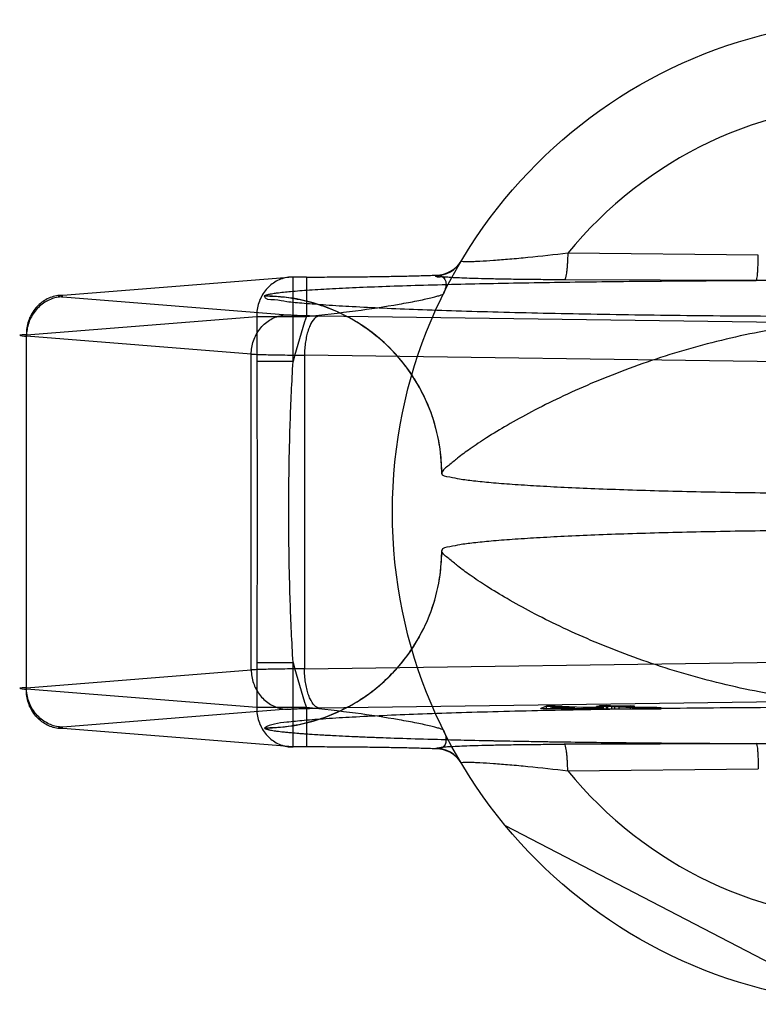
# Model space of a CAD drawing. Header units: millimetres. Extents: x 0 to 297, y 0 to 210.
# Tile 4 of 256: x 136.796 to 137.321, y 91.784 to 92.484. Entities that reach past the tile are written whole.
import ezdxf

# ---------------------------------------------------------------- set-up
doc = ezdxf.new("R2010")
doc.units = ezdxf.units.MM
doc.header["$LTSCALE"] = 16.335
doc.layers.add('001-M31079-X02', color=7, linetype='CONTINUOUS')

msp = doc.modelspace()

# ---------------------------------------------------------------- linework, layer by layer
at = {"layer": '001-M31079-X02', "color": 9, "linetype": 'Continuous'}
for p, q in [((137.32114, 92.31713), (137.18572, 92.31846)), ((137.09189, 92.30251), (137.09206, 92.30282)), ((136.99049, 92.30151), (136.82677, 92.28847)), ((136.99049, 92.24143), (136.99049, 92.30153)), ((136.99999, 92.30151), (136.99049, 92.30151)), ((136.99999, 92.30153), (136.99999, 92.27353)), ((137.31969, 92.29909), (137.18317, 92.29955)), ((136.82677, 92.28741), (136.98656, 92.27468)), ((136.97013, 92.28799), (136.9701, 92.28783)), ((136.80091, 92.26048), (136.96462, 92.27353)), ((136.96462, 92.27353), (136.96462, 92.24143)), ((136.96462, 92.27353), (136.99999, 92.27353)), ((137.00929, 92.27393), (137.39503, 92.26865)), ((136.80091, 92.00845), (136.80091, 92.26048)), ((136.96069, 92.24669), (136.80091, 92.25942)), ((136.96069, 92.02224), (136.96069, 92.24669)), ((136.99049, 92.24143), (136.96462, 92.24143)), ((136.99857, 92.24594), (136.99857, 92.02299)), ((137.38432, 92.24067), (136.99857, 92.24594)), ((136.80091, 92.00951), (136.96069, 92.02224)), ((136.96462, 92.0275), (136.96462, 91.9954)), ((136.96462, 92.0275), (136.99049, 92.0275)), ((136.99049, 91.9674), (136.99049, 92.0275)), ((136.99857, 92.02299), (137.38432, 92.02826)), ((136.96462, 91.9954), (136.80091, 92.00845)), ((136.99999, 91.9954), (136.96462, 91.9954)), ((136.99999, 91.9954), (136.99999, 91.9674)), ((137.18572, 91.95047), (137.32114, 91.9518))]:
    msp.add_line(p, q, dxfattribs=at)
at = {"layer": '001-M31079-X02', "color": 6, "linetype": 'Continuous'}
for p, q in [((137.09612, 92.16206), (137.0961, 92.1619)), ((137.0961, 92.10703), (137.09612, 92.10687)), ((137.16647, 91.99446), (137.16647, 91.99481)), ((137.17061, 91.99446), (137.17061, 91.99648)), ((137.17354, 91.99495), (137.17657, 91.99608)), ((137.19072, 91.99528), (137.17354, 91.99495)), ((137.17354, 91.99446), (137.17354, 91.99495)), ((137.17657, 91.99608), (137.17657, 91.99446)), ((137.17657, 91.99608), (137.19072, 91.99528)), ((137.17667, 91.99446), (137.17667, 91.99654)), ((137.19072, 91.99446), (137.19072, 91.99528)), ((137.19519, 91.99449), (137.19519, 91.99502)), ((137.19678, 91.99446), (137.19678, 91.99539)), ((137.20125, 91.99448), (137.20125, 91.99514)), ((137.20603, 91.99446), (137.20603, 91.99625)), ((137.20688, 91.99446), (137.20688, 91.99558)), ((137.20816, 91.99446), (137.20816, 91.99679)), ((137.20901, 91.99446), (137.20901, 91.99608)), ((137.21135, 91.99446), (137.21135, 91.99533)), ((137.21167, 91.99449), (137.25209, 91.99446)), ((137.21321, 91.99446), (137.21321, 91.99684)), ((137.21411, 91.99446), (137.21411, 91.9964)), ((137.21709, 91.99446), (137.21709, 91.99623)), ((137.21917, 91.99446), (137.21917, 91.9965)), ((137.22214, 91.99446), (137.22214, 91.99633)), ((137.23028, 91.99446), (137.23028, 91.99671)), ((137.23199, 91.99446), (137.23199, 91.99538)), ((137.23326, 91.99446), (137.23326, 91.99654)), ((137.23555, 91.99446), (137.23555, 91.99551)), ((137.23699, 91.99446), (137.23699, 91.99532)), ((137.23879, 91.99446), (137.23879, 91.99544)), ((137.24151, 91.99446), (137.24151, 91.99522)), ((137.24331, 91.99544), (137.24331, 91.99446)), ((137.24528, 91.99446), (137.24528, 91.99524)), ((137.24911, 91.99446), (137.24911, 91.99548)), ((137.25209, 91.99446), (137.25209, 91.99527)), ((137.3831, 91.78559), (137.14138, 91.91142))]:
    msp.add_line(p, q, dxfattribs=at)
at = {"layer": '001-M31079-X02', "color": 7, "linetype": 'Continuous'}
for p, q in [((136.98656, 91.99425), (136.82677, 91.98152)), ((137.39503, 92.00028), (137.00929, 91.995)), ((137.17061, 91.99642), (137.16647, 91.99481)), ((137.16647, 91.99481), (137.17094, 91.99456)), ((137.16647, 91.99481), (137.17094, 91.9945)), ((137.21167, 91.99449), (137.16647, 91.99446)), ((137.17667, 91.99654), (137.17061, 91.99642)), ((137.17061, 91.99648), (137.17667, 91.99648)), ((137.17094, 91.9945), (137.19519, 91.99502)), ((137.17094, 91.99456), (137.19519, 91.99502)), ((137.19678, 91.99539), (137.17667, 91.99654)), ((137.19519, 91.99502), (137.20491, 91.99446)), ((137.20688, 91.99558), (137.19678, 91.99539)), ((137.21135, 91.99533), (137.20125, 91.99514)), ((137.21167, 91.99454), (137.20125, 91.99514)), ((137.21167, 91.99449), (137.20125, 91.99514)), ((137.21411, 91.9964), (137.20603, 91.99625)), ((137.20901, 91.99608), (137.20603, 91.99625)), ((137.21135, 91.99533), (137.20688, 91.99558)), ((137.21321, 91.99684), (137.20816, 91.99674)), ((137.20816, 91.99679), (137.21321, 91.99679)), ((137.20816, 91.99674), (137.21411, 91.9964)), ((137.21709, 91.99623), (137.20901, 91.99608)), ((137.21917, 91.9965), (137.21321, 91.99684)), ((137.21709, 91.99623), (137.23199, 91.99538)), ((137.23028, 91.99671), (137.21917, 91.9965)), ((137.22214, 91.99633), (137.23326, 91.99654)), ((137.23555, 91.99556), (137.22214, 91.99633)), ((137.23326, 91.99654), (137.23028, 91.99671)), ((137.23199, 91.99538), (137.23699, 91.99525)), ((137.23699, 91.99532), (137.23199, 91.99532)), ((137.23879, 91.99545), (137.23555, 91.99556)), ((137.23555, 91.99551), (137.23879, 91.99551)), ((137.23699, 91.99525), (137.24151, 91.99522)), ((137.23879, 91.99544), (137.24911, 91.99545)), ((137.24331, 91.99543), (137.23879, 91.99545)), ((137.24151, 91.99522), (137.24528, 91.99524)), ((137.24911, 91.99548), (137.24331, 91.99543)), ((137.24528, 91.99524), (137.25209, 91.99531)), ((137.25209, 91.99527), (137.24528, 91.99527)), ((137.25209, 91.99531), (137.24911, 91.99548)), ((136.99049, 91.96742), (136.82677, 91.98046)), ((136.9701, 91.9811), (136.97013, 91.98094)), ((136.97011, 91.9811), (136.97013, 91.98094)), ((136.99999, 91.96742), (136.99049, 91.96742)), ((137.09205, 91.96611), (137.09188, 91.96641)), ((137.09192, 91.96641), (137.09206, 91.96611)), ((137.18317, 91.96938), (137.31969, 91.96984)), ((137.31969, 91.96984), (137.18317, 91.96938))]:
    msp.add_line(p, q, dxfattribs=at)
at = {"layer": '001-M31079-X02', "color": 9, "linetype": 'Continuous'}
msp.add_circle((137.4111, 92.13446), 0.35, dxfattribs=at)
for centre, radius, start, end in [((137.4111, 92.13446), 0.29095, 39.22687, 140.77313), ((137.0919, 92.3235), 0.02098, 269.95002, 329.35896), ((137.09207, 92.3238), 0.02098, 269.95395, 329.3064), ((137.4111, 92.13446), 0.434, 161.31191, 165.73144), ((137.4111, 92.13446), 0.434, 194.26856, 198.68812), ((137.0919, 91.94543), 0.02098, 30.64175, 90.04998), ((137.09207, 91.94513), 0.02098, 30.69528, 90.04605), ((137.4111, 92.13446), 0.29095, 219.22687, 320.77313)]:
    msp.add_arc(centre, radius, start, end, dxfattribs=at)
for points, knots in [([(137.18572, 92.31846), (137.17628, 92.31731), (137.16253, 92.31578), (137.14487, 92.31413), (137.13349, 92.31323), (137.12496, 92.31268), (137.1194, 92.31244), (137.1151, 92.31229), (137.1133, 92.31241), (137.10972, 92.31241), (137.10995, 92.3128)], [0, 0, 0, 0, 0.374818, 0.545542, 0.698207, 0.826305, 0.878974, 0.92295, 0.981987, 1, 1, 1, 1]), ([(137.18572, 92.31846), (137.18568, 92.31613), (137.18556, 92.31267), (137.18522, 92.30828), (137.18485, 92.30471), (137.18431, 92.30211), (137.18373, 92.2997), (137.18317, 92.29955)], [0, 0, 0, 0, 0.36349, 0.536113, 0.689942, 0.910283, 1, 1, 1, 1]), ([(137.31969, 92.29909), (137.31983, 92.29916), (137.32001, 92.29972), (137.3204, 92.30142), (137.32062, 92.30411), (137.32085, 92.3074), (137.32104, 92.31162), (137.32111, 92.3149), (137.32114, 92.31713)], [0, 0, 0, 0, 0.02606, 0.084253, 0.303845, 0.457969, 0.631521, 1, 1, 1, 1]), ([(136.99999, 92.30151), (137.00486, 92.30151), (137.0146, 92.30153), (137.02908, 92.30161), (137.04323, 92.30175), (137.0568, 92.30194), (137.06953, 92.30218), (137.08119, 92.30247), (137.08858, 92.30269), (137.09206, 92.30282)], [0, 0, 0, 0, 0.158961, 0.317102, 0.471716, 0.620001, 0.759164, 0.88659, 1, 1, 1, 1]), ([(137.18317, 92.29955), (137.17822, 92.29957), (137.16875, 92.29962), (137.15519, 92.29975), (137.14296, 92.29993), (137.13206, 92.30013), (137.12253, 92.30037), (137.11425, 92.30061), (137.10751, 92.30093), (137.10143, 92.3011), (137.0978, 92.30179), (137.09078, 92.30121), (137.09192, 92.30251)], [0, 0, 0, 0, 0.1625, 0.311171, 0.445085, 0.564195, 0.668663, 0.758685, 0.83434, 0.895736, 0.943015, 1, 1, 1, 1]), ([(137.09206, 92.30282), (137.0931, 92.30294), (137.09623, 92.303), (137.09948, 92.29891), (137.09909, 92.29393), (137.0981, 92.2911), (137.09738, 92.28963)], [0, 0, 0, 0, 0.177148, 0.499949, 0.725133, 1, 1, 1, 1]), ([(136.99049, 92.30151), (136.98899, 92.30153), (136.98596, 92.30129), (136.98155, 92.30006), (136.97739, 92.298), (136.97365, 92.29519), (136.97044, 92.29171), (136.96785, 92.28767), (136.96596, 92.2832), (136.96483, 92.27844), (136.9646, 92.27516), (136.96462, 92.27353)], [0, 0, 0, 0, 0.105867, 0.213506, 0.322247, 0.431686, 0.542546, 0.655169, 0.769173, 0.884293, 1, 1, 1, 1]), ([(136.97013, 92.28799), (136.97022, 92.28827), (136.97114, 92.28873), (136.97278, 92.28922), (136.97549, 92.28975), (136.98087, 92.29054), (136.98984, 92.29144), (137.00305, 92.29243), (137.01935, 92.29337), (137.03844, 92.29427), (137.06001, 92.29509), (137.09287, 92.29613), (137.13796, 92.2972), (137.19567, 92.29813), (137.25683, 92.29877), (137.29854, 92.29901), (137.31969, 92.29909)], [0, 0, 0, 0, 0.002556, 0.007647, 0.015418, 0.02584, 0.054362, 0.092487, 0.139398, 0.194252, 0.256192, 0.324351, 0.475941, 0.642638, 0.818822, 1, 1, 1, 1]), ([(137.50252, 92.29909), (137.48172, 92.29909), (137.44157, 92.29865), (137.38063, 92.29865), (137.34049, 92.29909), (137.31969, 92.29909)], [0, 0, 0, 0, 0.341257, 0.658748, 1, 1, 1, 1]), ([(136.82677, 92.28847), (136.82526, 92.28849), (136.82222, 92.28824), (136.8178, 92.287), (136.81366, 92.28495), (136.80992, 92.28214), (136.80672, 92.27866), (136.80413, 92.27462), (136.80225, 92.27015), (136.80111, 92.26539), (136.80089, 92.26212), (136.80091, 92.26048)], [0, 0, 0, 0, 0.107077, 0.214442, 0.322623, 0.432034, 0.54293, 0.655378, 0.769254, 0.884268, 1, 1, 1, 1]), ([(136.82677, 92.28847), (136.82575, 92.28838), (136.82168, 92.28815), (136.82573, 92.28749), (136.82677, 92.28741)], [0, 0, 0, 0, 0.497013, 1, 1, 1, 1]), ([(136.99999, 92.27353), (137.01165, 92.27467), (137.03366, 92.27717), (137.05778, 92.28077), (137.07224, 92.28337), (137.07822, 92.28452), (137.08352, 92.28562), (137.08807, 92.28664), (137.09174, 92.28757), (137.09457, 92.28833), (137.09627, 92.28899), (137.09725, 92.28937), (137.09738, 92.28963)], [0, 0, 0, 0, 0.355481, 0.671548, 0.739326, 0.801125, 0.856118, 0.903432, 0.942201, 0.971603, 0.990934, 1, 1, 1, 1]), ([(136.82677, 92.28741), (136.82528, 92.28739), (136.82228, 92.28706), (136.81793, 92.28575), (136.81384, 92.28364), (136.81015, 92.28082), (136.80696, 92.27736), (136.80436, 92.27336), (136.80243, 92.26895), (136.80122, 92.26426), (136.80093, 92.26103), (136.80091, 92.25942)], [0, 0, 0, 0, 0.106478, 0.21374, 0.322185, 0.432069, 0.54347, 0.656286, 0.770253, 0.884982, 1, 1, 1, 1]), ([(137.8521, 92.28783), (137.85215, 92.28531), (137.84339, 92.28553), (137.83557, 92.28356), (137.82268, 92.28265), (137.80742, 92.28137), (137.78862, 92.28028), (137.7669, 92.2792), (137.74227, 92.27819), (137.715, 92.27726), (137.68527, 92.27641), (137.65334, 92.27565), (137.61947, 92.27498), (137.58392, 92.27442), (137.54698, 92.27396), (137.50894, 92.27362), (137.47012, 92.27339), (137.43083, 92.27327), (137.39138, 92.27327), (137.35208, 92.27339), (137.31326, 92.27362), (137.27523, 92.27396), (137.23829, 92.27442), (137.20274, 92.27498), (137.16886, 92.27565), (137.13693, 92.27641), (137.10721, 92.27726), (137.07993, 92.27819), (137.05531, 92.2792), (137.03359, 92.28028), (137.01479, 92.28137), (136.99952, 92.28265), (136.98664, 92.28356), (136.97881, 92.28553), (136.97006, 92.28531), (136.97011, 92.28783)], [0, 0, 0, 0, 0.008547, 0.018621, 0.032539, 0.050201, 0.071472, 0.096183, 0.124137, 0.15511, 0.188853, 0.225095, 0.263544, 0.303893, 0.345816, 0.388976, 0.433028, 0.477618, 0.522387, 0.566976, 0.611028, 0.654189, 0.696112, 0.73646, 0.77491, 0.811152, 0.844894, 0.875867, 0.903821, 0.928532, 0.949803, 0.967465, 0.981383, 0.991457, 1, 1, 1, 1]), ([(137.09614, 92.1619), (137.09614, 92.16692), (137.09553, 92.17703), (137.09283, 92.19187), (137.08842, 92.20613), (137.08243, 92.21965), (137.07491, 92.23239), (137.06583, 92.24429), (137.05532, 92.2551), (137.04342, 92.26473), (137.03032, 92.2729), (137.01619, 92.27946), (137.00122, 92.28428), (136.98576, 92.28719), (136.97526, 92.28783), (136.9701, 92.28783)], [0, 0, 0, 0, 0.076158, 0.153158, 0.228333, 0.301941, 0.376949, 0.452289, 0.52843, 0.605124, 0.6839, 0.761957, 0.840937, 0.921804, 1, 1, 1, 1]), ([(137.09612, 92.16206), (137.09612, 92.16977), (137.09465, 92.18568), (137.08783, 92.20923), (137.07605, 92.23183), (137.05962, 92.25194), (137.03945, 92.26824), (137.0169, 92.27985), (136.99352, 92.28655), (136.97776, 92.28799), (136.97013, 92.28799)], [0, 0, 0, 0, 0.11714, 0.241135, 0.370091, 0.501566, 0.632817, 0.761124, 0.884117, 1, 1, 1, 1]), ([(136.96069, 92.24669), (136.96071, 92.24831), (136.961, 92.25153), (136.96221, 92.25622), (136.96414, 92.26063), (136.96674, 92.26463), (136.96993, 92.26809), (136.97362, 92.27092), (136.97771, 92.27302), (136.98206, 92.27433), (136.98506, 92.27466), (136.98656, 92.27468)], [0, 0, 0, 0, 0.115018, 0.229746, 0.343713, 0.456528, 0.567928, 0.677812, 0.786256, 0.893517, 1, 1, 1, 1]), ([(136.98656, 92.27468), (136.98755, 92.2746), (136.98983, 92.27446), (136.99368, 92.27429), (136.99832, 92.27414), (137.00361, 92.27401), (137.00734, 92.27395), (137.00929, 92.27393)], [0, 0, 0, 0, 0.130912, 0.301984, 0.508124, 0.743482, 1, 1, 1, 1]), ([(137.00929, 92.27393), (137.00793, 92.27382), (137.0049, 92.27181), (137.00271, 92.26779), (137.00108, 92.26353), (137.00003, 92.2596), (136.99924, 92.25527), (136.99873, 92.25068), (136.99859, 92.24753), (136.99857, 92.24594)], [0, 0, 0, 0, 0.128985, 0.314898, 0.431376, 0.561113, 0.701365, 0.848861, 1, 1, 1, 1]), ([(137.72608, 92.16206), (137.72551, 92.1645), (137.72059, 92.1677), (137.71425, 92.1735), (137.70509, 92.17997), (137.69343, 92.18781), (137.67883, 92.19664), (137.66153, 92.20621), (137.64166, 92.21614), (137.61958, 92.22607), (137.59566, 92.23563), (137.57035, 92.24449), (137.5441, 92.25238), (137.51732, 92.25908), (137.49039, 92.26443), (137.4636, 92.26833), (137.43719, 92.27072), (137.4111, 92.27154), (137.38501, 92.27072), (137.3586, 92.26833), (137.33182, 92.26443), (137.30488, 92.25908), (137.27811, 92.25238), (137.25186, 92.24449), (137.22655, 92.23563), (137.20263, 92.22607), (137.18054, 92.21614), (137.16068, 92.20621), (137.14337, 92.19664), (137.12877, 92.18781), (137.11711, 92.17997), (137.10796, 92.1735), (137.10161, 92.1677), (137.0967, 92.1645), (137.09612, 92.16206)], [0, 0, 0, 0, 0.011062, 0.022915, 0.03922, 0.060002, 0.085183, 0.114461, 0.147351, 0.183231, 0.221387, 0.261083, 0.301626, 0.342414, 0.382947, 0.422865, 0.461915, 0.5, 0.538086, 0.577136, 0.617053, 0.657587, 0.698375, 0.738918, 0.778614, 0.816769, 0.852649, 0.885539, 0.914818, 0.939999, 0.960781, 0.977085, 0.988938, 1, 1, 1, 1]), ([(136.80091, 92.26048), (136.79933, 92.26041), (136.79303, 92.26031), (136.79931, 92.2595), (136.80091, 92.25942)], [0, 0, 0, 0, 0.497887, 1, 1, 1, 1]), ([(136.96069, 92.24669), (136.96204, 92.24663), (136.96508, 92.24651), (136.97014, 92.24636), (136.97615, 92.24623), (136.98299, 92.24611), (136.99056, 92.24601), (136.99583, 92.24596), (136.99857, 92.24594)], [0, 0, 0, 0, 0.106989, 0.241386, 0.400784, 0.582467, 0.783383, 1, 1, 1, 1]), ([(136.96462, 92.24143), (136.96462, 92.22357), (136.96483, 92.18791), (136.96504, 92.13446), (136.96483, 92.08101), (136.96462, 92.04536), (136.96462, 92.0275)], [0, 0, 0, 0, 0.250466, 0.5, 0.749534, 1, 1, 1, 1]), ([(136.99049, 92.0275), (136.98959, 92.04208), (136.98829, 92.07078), (136.98737, 92.1134), (136.98737, 92.15553), (136.98829, 92.19815), (136.98959, 92.22685), (136.99049, 92.24143)], [0, 0, 0, 0, 0.204736, 0.40264, 0.597353, 0.795252, 1, 1, 1, 1]), ([(136.9701, 91.9811), (136.97513, 91.9811), (136.98526, 91.9817), (137.00012, 91.98441), (137.01438, 91.98881), (137.02791, 91.99479), (137.04065, 92.00231), (137.05255, 92.01138), (137.06337, 92.02187), (137.073, 92.03376), (137.08118, 92.04684), (137.08775, 92.06096), (137.09258, 92.07592), (137.09549, 92.09138), (137.09614, 92.10187), (137.09614, 92.10703)], [0, 0, 0, 0, 0.0763, 0.153503, 0.228562, 0.30215, 0.37728, 0.452453, 0.528555, 0.605385, 0.683975, 0.761952, 0.841026, 0.921748, 1, 1, 1, 1]), ([(136.97013, 91.98094), (136.97776, 91.98094), (136.99352, 91.98238), (137.0169, 91.98907), (137.03945, 92.00069), (137.05962, 92.01698), (137.07605, 92.0371), (137.08783, 92.0597), (137.09465, 92.08324), (137.09612, 92.09916), (137.09612, 92.10687)], [0, 0, 0, 0, 0.115883, 0.238876, 0.367183, 0.498434, 0.629909, 0.758865, 0.88286, 1, 1, 1, 1]), ([(137.72608, 92.10687), (137.72551, 92.10443), (137.72059, 92.10123), (137.71425, 92.09542), (137.70509, 92.08895), (137.69343, 92.08111), (137.67884, 92.07229), (137.66153, 92.06272), (137.64167, 92.05279), (137.61958, 92.04286), (137.59567, 92.0333), (137.57036, 92.02444), (137.54411, 92.01655), (137.51733, 92.00985), (137.4904, 92.0045), (137.46361, 92.00059), (137.4372, 91.99821), (137.4111, 91.99738), (137.38501, 91.99821), (137.35859, 92.00059), (137.33181, 92.0045), (137.30487, 92.00985), (137.2781, 92.01655), (137.25185, 92.02444), (137.22654, 92.0333), (137.20262, 92.04286), (137.18054, 92.05279), (137.16068, 92.06272), (137.14337, 92.07229), (137.12877, 92.08111), (137.11712, 92.08895), (137.10796, 92.09542), (137.10161, 92.10123), (137.0967, 92.10443), (137.09612, 92.10687)], [0, 0, 0, 0, 0.011065, 0.022918, 0.039222, 0.060003, 0.085182, 0.114458, 0.147344, 0.183222, 0.221375, 0.261069, 0.30161, 0.342396, 0.38293, 0.422849, 0.461905, 0.5, 0.538095, 0.577151, 0.61707, 0.657604, 0.69839, 0.738931, 0.778625, 0.816778, 0.852656, 0.885543, 0.914818, 0.939997, 0.960778, 0.977083, 0.988936, 1, 1, 1, 1]), ([(136.99857, 92.02299), (136.99583, 92.02296), (136.99056, 92.02291), (136.98299, 92.02281), (136.97614, 92.0227), (136.97014, 92.02256), (136.96508, 92.02242), (136.96204, 92.0223), (136.96069, 92.02224)], [0, 0, 0, 0, 0.216715, 0.417781, 0.599446, 0.758746, 0.893072, 1, 1, 1, 1]), ([(136.96069, 92.02224), (136.96071, 92.02063), (136.961, 92.01743), (136.96217, 92.01283), (136.96403, 92.00851), (136.96653, 92.00459), (136.96965, 92.0011), (136.97332, 91.9982), (136.97747, 91.996), (136.98193, 91.99461), (136.98503, 91.99427), (136.98656, 91.99425)], [0, 0, 0, 0, 0.114278, 0.227862, 0.337251, 0.447769, 0.558103, 0.669208, 0.779366, 0.890941, 1, 1, 1, 1]), ([(137.00929, 91.995), (137.00794, 91.99511), (137.00498, 91.99705), (137.00281, 92.00095), (137.00118, 92.0051), (137.0001, 92.00902), (136.99927, 92.01342), (136.99874, 92.01812), (136.99859, 92.02136), (136.99857, 92.02299)], [0, 0, 0, 0, 0.127818, 0.306709, 0.420778, 0.550766, 0.692349, 0.84533, 1, 1, 1, 1]), ([(136.80091, 92.00951), (136.79933, 92.00943), (136.79303, 92.00933), (136.79931, 92.00852), (136.80091, 92.00845)], [0, 0, 0, 0, 0.497887, 1, 1, 1, 1]), ([(136.82677, 91.98046), (136.82526, 91.98044), (136.82222, 91.98069), (136.8178, 91.98192), (136.81366, 91.98398), (136.80992, 91.98679), (136.80672, 91.99027), (136.80413, 91.99431), (136.80225, 91.99877), (136.80111, 92.00354), (136.80089, 92.00681), (136.80091, 92.00845)], [0, 0, 0, 0, 0.10707, 0.214436, 0.322616, 0.432028, 0.542925, 0.655374, 0.769251, 0.884266, 1, 1, 1, 1]), ([(136.82677, 91.98152), (136.82529, 91.98154), (136.82231, 91.98186), (136.81804, 91.98314), (136.81405, 91.98517), (136.81041, 91.98788), (136.8072, 91.99127), (136.80453, 91.99524), (136.80251, 91.99972), (136.80124, 92.00452), (136.80093, 92.00785), (136.80091, 92.00951)], [0, 0, 0, 0, 0.105866, 0.212034, 0.316033, 0.423474, 0.53354, 0.647368, 0.762916, 0.882188, 1, 1, 1, 1]), ([(136.96462, 91.9954), (136.9646, 91.99377), (136.96483, 91.9905), (136.96596, 91.98573), (136.96785, 91.98126), (136.97044, 91.97722), (136.97365, 91.97375), (136.97738, 91.97093), (136.98152, 91.96888), (136.98594, 91.96765), (136.98898, 91.9674), (136.99049, 91.96742)], [0, 0, 0, 0, 0.115548, 0.230792, 0.344911, 0.457252, 0.568031, 0.677491, 0.785649, 0.893024, 1, 1, 1, 1]), ([(137.09738, 91.97929), (137.09725, 91.97956), (137.09627, 91.97993), (137.09457, 91.9806), (137.09174, 91.98136), (137.08807, 91.98229), (137.08352, 91.98331), (137.07822, 91.98441), (137.07224, 91.98556), (137.05778, 91.98816), (137.03366, 91.99176), (137.01165, 91.99426), (136.99999, 91.9954)], [0, 0, 0, 0, 0.009066, 0.028397, 0.057799, 0.096568, 0.143882, 0.198874, 0.260672, 0.32845, 0.644517, 1, 1, 1, 1]), ([(137.09738, 91.97929), (137.0981, 91.97783), (137.09914, 91.975), (137.09929, 91.97091), (137.09755, 91.96667), (137.09398, 91.96589), (137.09206, 91.96611)], [0, 0, 0, 0, 0.273989, 0.498427, 0.675102, 1, 1, 1, 1]), ([(137.18572, 91.95047), (137.18568, 91.9528), (137.18556, 91.95626), (137.18522, 91.96065), (137.18485, 91.96422), (137.18431, 91.96682), (137.18373, 91.96923), (137.18317, 91.96938)], [0, 0, 0, 0, 0.363493, 0.536116, 0.689946, 0.910286, 1, 1, 1, 1]), ([(137.31969, 91.96984), (137.34052, 91.96983), (137.38063, 91.97028), (137.44158, 91.97028), (137.48169, 91.96983), (137.50252, 91.96984)], [0, 0, 0, 0, 0.341795, 0.658236, 1, 1, 1, 1]), ([(137.31969, 91.96984), (137.31983, 91.96977), (137.32001, 91.96922), (137.3204, 91.96753), (137.32062, 91.96485), (137.32085, 91.96157), (137.32104, 91.95734), (137.32111, 91.95404), (137.32114, 91.9518)], [0, 0, 0, 0, 0.025788, 0.083398, 0.301698, 0.455619, 0.629459, 1, 1, 1, 1]), ([(137.10995, 91.95613), (137.10972, 91.95652), (137.1133, 91.95651), (137.1151, 91.95664), (137.1194, 91.95649), (137.12496, 91.95625), (137.13349, 91.9557), (137.14487, 91.9548), (137.16253, 91.95315), (137.17628, 91.95161), (137.18572, 91.95047)], [0, 0, 0, 0, 0.018013, 0.07705, 0.121026, 0.173696, 0.301794, 0.454459, 0.625183, 1, 1, 1, 1])]:
    msp.add_open_spline(points, degree=3, knots=knots, dxfattribs=at)
at = {"layer": '001-M31079-X02', "color": 6, "linetype": 'Continuous'}
for points, knots in [([(137.7261, 92.1619), (137.7261, 92.15979), (137.7193, 92.15918), (137.71279, 92.1575), (137.70252, 92.15637), (137.69026, 92.15509), (137.67524, 92.15393), (137.65791, 92.15282), (137.63832, 92.15179), (137.61669, 92.15084), (137.59319, 92.15), (137.56805, 92.14926), (137.5415, 92.14863), (137.51376, 92.14812), (137.4851, 92.14773), (137.45577, 92.14747), (137.42604, 92.14734), (137.39617, 92.14734), (137.36644, 92.14747), (137.33711, 92.14773), (137.30845, 92.14812), (137.28071, 92.14863), (137.25415, 92.14926), (137.22901, 92.15), (137.20552, 92.15084), (137.18388, 92.15179), (137.16429, 92.15282), (137.14697, 92.15393), (137.13194, 92.15509), (137.11969, 92.15637), (137.10942, 92.1575), (137.10291, 92.15918), (137.0961, 92.15979), (137.0961, 92.1619)], [0, 0, 0, 0, 0.010015, 0.021409, 0.037072, 0.05689, 0.080695, 0.108276, 0.139387, 0.173749, 0.211051, 0.250956, 0.293105, 0.337118, 0.382597, 0.429133, 0.476308, 0.523695, 0.570869, 0.617406, 0.662885, 0.706897, 0.749046, 0.788951, 0.826253, 0.860614, 0.891725, 0.919306, 0.94311, 0.962928, 0.978592, 0.989985, 1, 1, 1, 1]), ([(137.7261, 92.10703), (137.7261, 92.10914), (137.7193, 92.10974), (137.71279, 92.11143), (137.70252, 92.11256), (137.69026, 92.11384), (137.67524, 92.11499), (137.65791, 92.11611), (137.63832, 92.11714), (137.61669, 92.11809), (137.59319, 92.11893), (137.56805, 92.11967), (137.54149, 92.1203), (137.51376, 92.12081), (137.4851, 92.1212), (137.45577, 92.12146), (137.42604, 92.12159), (137.39617, 92.12159), (137.36644, 92.12146), (137.33711, 92.1212), (137.30845, 92.12081), (137.28071, 92.1203), (137.25415, 92.11967), (137.22901, 92.11893), (137.20552, 92.11809), (137.18388, 92.11714), (137.16429, 92.11611), (137.14697, 92.11499), (137.13195, 92.11384), (137.11969, 92.11256), (137.10942, 92.11143), (137.10291, 92.10974), (137.0961, 92.10914), (137.0961, 92.10703)], [0, 0, 0, 0, 0.010015, 0.021409, 0.037073, 0.056891, 0.080696, 0.108277, 0.139389, 0.17375, 0.211052, 0.250957, 0.293106, 0.337118, 0.382597, 0.429133, 0.476307, 0.523694, 0.570868, 0.617404, 0.662883, 0.706895, 0.749044, 0.788949, 0.826251, 0.860612, 0.891723, 0.919305, 0.943109, 0.962927, 0.978591, 0.989985, 1, 1, 1, 1])]:
    msp.add_open_spline(points, degree=3, knots=knots, dxfattribs=at)
at = {"layer": '001-M31079-X02', "color": 7, "linetype": 'Continuous'}
for points, knots in [([(137.8521, 91.9811), (137.84984, 91.98235), (137.84465, 91.98409), (137.83506, 91.98509), (137.82289, 91.98639), (137.80735, 91.98752), (137.78865, 91.98866), (137.7669, 91.98973), (137.74229, 91.99074), (137.71501, 91.99167), (137.68529, 91.99252), (137.65336, 91.99328), (137.61949, 91.99395), (137.58394, 91.99451), (137.547, 91.99496), (137.50897, 91.99531), (137.47015, 91.99554), (137.43085, 91.99566), (137.3914, 91.99566), (137.35211, 91.99554), (137.31329, 91.99531), (137.27525, 91.99496), (137.23831, 91.99451), (137.20276, 91.99395), (137.16888, 91.99328), (137.13695, 91.99252), (137.10722, 91.99167), (137.07994, 91.99074), (137.05533, 91.98973), (137.03358, 91.98866), (137.01487, 91.98752), (136.99933, 91.98639), (136.98715, 91.98509), (136.97756, 91.98409), (136.97237, 91.98235), (136.9701, 91.9811)], [0, 0, 0, 0, 0.008547, 0.01862, 0.032536, 0.050196, 0.071465, 0.096173, 0.124124, 0.155094, 0.188834, 0.225073, 0.26352, 0.303866, 0.345788, 0.388947, 0.432998, 0.477587, 0.522356, 0.566946, 0.610999, 0.654161, 0.696085, 0.736435, 0.774887, 0.81113, 0.844876, 0.87585, 0.903806, 0.928519, 0.949791, 0.967455, 0.981375, 0.991451, 1, 1, 1, 1]), ([(137.8521, 91.9811), (137.84984, 91.98235), (137.84465, 91.98409), (137.83506, 91.98509), (137.82288, 91.98639), (137.80735, 91.98752), (137.78864, 91.98866), (137.76689, 91.98973), (137.74227, 91.99074), (137.715, 91.99167), (137.68527, 91.99252), (137.65334, 91.99328), (137.61947, 91.99395), (137.58392, 91.99451), (137.54698, 91.99496), (137.50894, 91.99531), (137.47012, 91.99554), (137.43083, 91.99566), (137.39138, 91.99566), (137.35208, 91.99554), (137.31326, 91.99531), (137.27523, 91.99496), (137.23829, 91.99451), (137.20274, 91.99395), (137.16886, 91.99328), (137.13693, 91.99252), (137.10721, 91.99167), (137.07993, 91.99074), (137.05532, 91.98973), (137.03357, 91.98866), (137.01486, 91.98752), (136.99932, 91.98639), (136.98715, 91.98509), (136.97756, 91.98409), (136.97237, 91.98235), (136.97011, 91.9811)], [0, 0, 0, 0, 0.008547, 0.018621, 0.032539, 0.050201, 0.071472, 0.096183, 0.124137, 0.15511, 0.188853, 0.225095, 0.263544, 0.303893, 0.345816, 0.388976, 0.433028, 0.477618, 0.522387, 0.566977, 0.611029, 0.654189, 0.696112, 0.73646, 0.77491, 0.811152, 0.844895, 0.875868, 0.903822, 0.928532, 0.949803, 0.967465, 0.981383, 0.991458, 1, 1, 1, 1]), ([(136.98656, 91.99425), (136.98755, 91.99433), (136.98983, 91.99447), (136.99368, 91.99464), (136.99832, 91.99479), (137.00361, 91.99491), (137.00734, 91.99498), (137.00929, 91.995)], [0, 0, 0, 0, 0.130912, 0.301984, 0.508124, 0.743482, 1, 1, 1, 1]), ([(136.82678, 91.98046), (136.82575, 91.98054), (136.82168, 91.98078), (136.82573, 91.98144), (136.82677, 91.98152)], [0, 0, 0, 0, 0.497037, 1, 1, 1, 1]), ([(136.82677, 91.98046), (136.82575, 91.98054), (136.82168, 91.98078), (136.82573, 91.98144), (136.82677, 91.98152)], [0, 0, 0, 0, 0.497013, 1, 1, 1, 1]), ([(136.97013, 91.98094), (136.97022, 91.98066), (136.97114, 91.9802), (136.97278, 91.97971), (136.97549, 91.97918), (136.98087, 91.97839), (136.98984, 91.97749), (137.00305, 91.9765), (137.01935, 91.97555), (137.03844, 91.97466), (137.06001, 91.97384), (137.09287, 91.9728), (137.13796, 91.97173), (137.19567, 91.97079), (137.25683, 91.97016), (137.29854, 91.96992), (137.31969, 91.96984)], [0, 0, 0, 0, 0.002556, 0.007647, 0.015418, 0.02584, 0.054362, 0.092487, 0.139398, 0.194252, 0.256192, 0.324351, 0.475941, 0.642638, 0.818822, 1, 1, 1, 1]), ([(136.97013, 91.98094), (136.97205, 91.98007), (136.97633, 91.97886), (136.98408, 91.97809), (136.99394, 91.97714), (137.00657, 91.97629), (137.02192, 91.97542), (137.03995, 91.9746), (137.0606, 91.97382), (137.0838, 91.97308), (137.10948, 91.9724), (137.1376, 91.97179), (137.16818, 91.97124), (137.20133, 91.97076), (137.2374, 91.97036), (137.27716, 91.97004), (137.30498, 91.9699), (137.31969, 91.96984)], [0, 0, 0, 0, 0.017782, 0.038169, 0.066477, 0.102694, 0.146626, 0.19824, 0.25734, 0.323745, 0.397173, 0.477517, 0.56477, 0.659235, 0.761648, 0.873898, 1, 1, 1, 1]), ([(137.09206, 91.96611), (137.08858, 91.96623), (137.08119, 91.96646), (137.06953, 91.96675), (137.05679, 91.96699), (137.04323, 91.96718), (137.02908, 91.96732), (137.0146, 91.9674), (137.00486, 91.96742), (136.99999, 91.96742)], [0, 0, 0, 0, 0.113433, 0.240867, 0.380025, 0.528307, 0.682916, 0.84105, 1, 1, 1, 1]), ([(137.09188, 91.96641), (137.09359, 91.96693), (137.09676, 91.96744), (137.10184, 91.96773), (137.10745, 91.96804), (137.11437, 91.96831), (137.12258, 91.96857), (137.13211, 91.9688), (137.14296, 91.969), (137.15515, 91.96917), (137.1687, 91.96931), (137.1782, 91.96936), (137.18317, 91.96938)], [0, 0, 0, 0, 0.058089, 0.105437, 0.166892, 0.242514, 0.332367, 0.436565, 0.555235, 0.68848, 0.836607, 1, 1, 1, 1])]:
    msp.add_open_spline(points, degree=3, knots=knots, dxfattribs=at)

doc.saveas('drawing.dxf')
